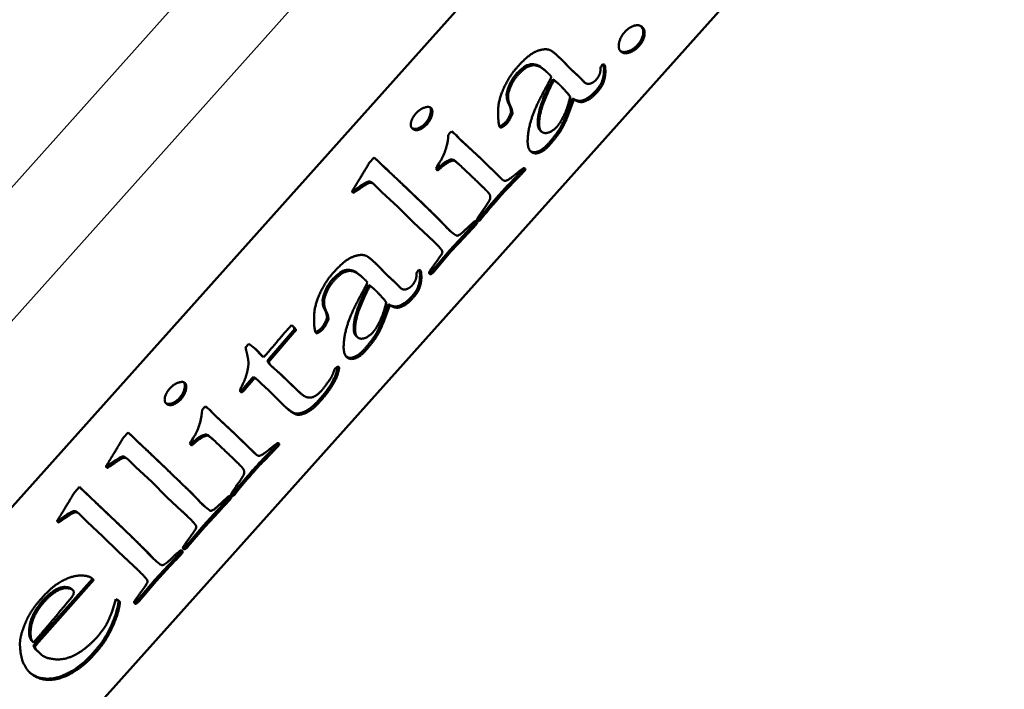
# Model space of a CAD drawing. Header units: millimetres. Extents: x 2784 to 9889, y 3044 to 5581.
# Tile 10 of 29: x 6483 to 6527, y 3547 to 3576. Entities that reach past the tile are written whole.
import ezdxf

# ---------------------------------------------------------------- set-up
doc = ezdxf.new("R2010")
doc.units = ezdxf.units.MM
doc.layers.add('Visibile (ISO)', color=7, linetype='Continuous', lineweight=50)
doc.layers.add('Visibile sottile (ISO)', color=7, linetype='Continuous', lineweight=35)

msp = doc.modelspace()

# ---------------------------------------------------------------- linework, layer by layer
at = {"layer": 'Visibile (ISO)'}
for p, q in [((6517.989, 3594.205), (6462.663, 3532.356)), ((6517.991, 3594.204), (6462.664, 3532.355)), ((6469.004, 3526.362), (6524.331, 3588.211)), ((6507.532, 3574.242), (6507.083, 3574.699)), ((6507.083, 3574.699), (6507.145, 3574.645)), ((6507.593, 3574.189), (6507.145, 3574.645)), ((6506.364, 3574.208), (6506.426, 3574.155)), ((6507.876, 3573.928), (6507.532, 3574.242)), ((6507.532, 3574.242), (6507.593, 3574.189)), ((6507.938, 3573.874), (6507.593, 3574.189)), ((6508.873, 3574.308), (6508.867, 3574.207)), ((6506.807, 3573.732), (6506.746, 3573.785)), ((6507.987, 3573.813), (6508.048, 3573.759)), ((6508.114, 3573.682), (6508.176, 3573.628)), ((6506.937, 3573.635), (6506.998, 3573.582)), ((6508.921, 3573.648), (6508.982, 3573.594)), ((6507.328, 3572.132), (6507.62, 3572.927)), ((6507.389, 3572.078), (6507.681, 3572.874)), ((6507.62, 3572.927), (6507.681, 3572.874)), ((6504.893, 3572.311), (6504.954, 3572.258)), ((6507.328, 3572.132), (6507.389, 3572.078)), ((6504.432, 3571.708), (6504.493, 3571.654)), ((6506.191, 3571.503), (6506.252, 3571.45)), ((6502.24, 3571.459), (6502.179, 3571.398)), ((6502.679, 3571.06), (6502.525, 3571.206)), ((6502.525, 3571.206), (6502.586, 3571.153)), ((6502.741, 3571.007), (6502.586, 3571.153)), ((6503.528, 3570.269), (6502.679, 3571.06)), ((6503.589, 3570.215), (6502.741, 3571.007)), ((6498.812, 3570.305), (6498.594, 3570.061)), ((6498.81, 3570.302), (6498.912, 3570.206)), ((6498.974, 3570.152), (6498.812, 3570.305)), ((6502.278, 3570.218), (6502.34, 3570.164)), ((6504.405, 3569.408), (6503.528, 3570.269)), ((6504.466, 3569.354), (6503.589, 3570.215)), ((6501.548, 3569.809), (6501.628, 3569.722)), ((6502.485, 3570.084), (6502.546, 3570.031)), ((6505.467, 3569.807), (6505.529, 3569.754)), ((6504.405, 3569.408), (6504.466, 3569.354)), ((6504.433, 3569.38), (6504.495, 3569.327)), ((6498.321, 3569.022), (6498.26, 3569.075)), ((6498.747, 3569.161), (6498.808, 3569.108)), ((6498.823, 3569.094), (6499.156, 3568.759)), ((6497.82, 3568.788), (6497.886, 3568.726)), ((6499.156, 3568.759), (6499.859, 3568.105)), ((6499.859, 3568.105), (6500.538, 3567.43)), ((6503.487, 3567.607), (6503.548, 3567.554)), ((6500.538, 3567.43), (6501.219, 3566.798)), ((6503.399, 3567.529), (6503.46, 3567.476)), ((6502.776, 3566.833), (6502.16, 3566.171)), ((6502.177, 3567.05), (6502.238, 3566.996)), ((6502.221, 3566.118), (6502.837, 3566.779)), ((6502.16, 3566.171), (6501.409, 3565.284)), ((6501.471, 3565.231), (6502.221, 3566.118)), ((6502.221, 3566.118), (6502.16, 3566.171)), ((6498.969, 3565.506), (6498.908, 3565.559)), ((6498.908, 3565.559), (6499.356, 3565.103)), ((6499.418, 3565.05), (6498.969, 3565.506)), ((6498.189, 3565.068), (6498.25, 3565.015)), ((6499.418, 3565.05), (6499.356, 3565.103)), ((6499.356, 3565.103), (6499.701, 3564.788)), ((6499.762, 3564.735), (6499.418, 3565.05)), ((6500.698, 3565.169), (6500.692, 3565.067)), ((6501.337, 3565.122), (6501.275, 3565.175)), ((6501.409, 3565.284), (6501.471, 3565.231)), ((6498.57, 3564.646), (6498.632, 3564.592)), ((6498.761, 3564.496), (6498.823, 3564.442)), ((6499.872, 3564.62), (6499.811, 3564.673)), ((6499.939, 3564.542), (6500, 3564.489)), ((6500.807, 3564.455), (6500.745, 3564.508)), ((6499.444, 3563.788), (6499.152, 3562.992)), ((6499.213, 3562.939), (6499.506, 3563.734)), ((6499.506, 3563.734), (6499.444, 3563.788)), ((6496.779, 3563.118), (6496.717, 3563.172)), ((6499.213, 3562.939), (6499.152, 3562.992)), ((6494.145, 3561.37), (6495.2, 3562.591)), ((6494.206, 3561.317), (6495.262, 3562.537)), ((6495.2, 3562.591), (6495.278, 3562.678)), ((6495.2, 3562.591), (6495.262, 3562.537)), ((6495.262, 3562.537), (6495.34, 3562.624)), ((6495.278, 3562.678), (6495.34, 3562.624)), ((6496.318, 3562.515), (6496.256, 3562.568)), ((6498.015, 3562.363), (6498.076, 3562.31)), ((6493.248, 3562.019), (6493.099, 3561.859)), ((6493.546, 3561.781), (6493.248, 3562.019)), ((6493.836, 3561.48), (6493.505, 3561.813)), ((6493.897, 3561.427), (6493.546, 3561.781)), ((6493.836, 3561.48), (6493.897, 3561.427)), ((6494.069, 3561.271), (6494.145, 3561.37)), ((6494.069, 3561.271), (6494.13, 3561.218)), ((6494.13, 3561.218), (6494.206, 3561.317)), ((6494.145, 3561.37), (6494.206, 3561.317)), ((6494.654, 3560.675), (6494.2, 3561.072)), ((6494.2, 3561.072), (6494.262, 3561.018)), ((6494.715, 3560.622), (6494.262, 3561.018)), ((6497.214, 3560.999), (6497.26, 3560.959)), ((6497.242, 3560.987), (6497.246, 3560.984)), ((6497.26, 3560.959), (6497.246, 3560.984)), ((6493.369, 3560.475), (6493.45, 3560.559)), ((6493.45, 3560.559), (6493.511, 3560.506)), ((6495.417, 3559.932), (6494.654, 3560.675)), ((6494.654, 3560.675), (6494.715, 3560.622)), ((6495.479, 3559.878), (6494.715, 3560.622)), ((6497.093, 3560.935), (6497.051, 3560.889)), ((6493.005, 3560.048), (6493.369, 3560.475)), ((6493.066, 3559.994), (6493.43, 3560.422)), ((6493.369, 3560.475), (6493.43, 3560.422)), ((6493.43, 3560.422), (6493.511, 3560.506)), ((6493.574, 3560.461), (6493.636, 3560.407)), ((6493.686, 3560.362), (6493.805, 3560.25)), ((6493.805, 3560.25), (6494.123, 3559.96)), ((6492.972, 3560.004), (6493.005, 3560.048)), ((6492.972, 3560.004), (6493.033, 3559.951)), ((6493.005, 3560.048), (6493.066, 3559.994)), ((6493.033, 3559.951), (6493.066, 3559.994)), ((6494.123, 3559.96), (6494.761, 3559.314)), ((6495.471, 3559.883), (6495.532, 3559.83)), ((6491.306, 3559.236), (6491.245, 3559.175)), ((6491.746, 3558.837), (6491.591, 3558.984)), ((6491.591, 3558.984), (6491.652, 3558.93)), ((6491.807, 3558.784), (6491.652, 3558.93)), ((6492.594, 3558.046), (6491.746, 3558.837)), ((6492.655, 3557.993), (6491.807, 3558.784)), ((6487.879, 3558.082), (6487.66, 3557.838)), ((6487.876, 3558.079), (6487.979, 3557.983)), ((6488.04, 3557.929), (6487.879, 3558.082)), ((6491.344, 3557.995), (6491.406, 3557.941)), ((6493.471, 3557.185), (6492.594, 3558.046)), ((6493.532, 3557.132), (6492.655, 3557.993)), ((6490.614, 3557.586), (6490.694, 3557.499)), ((6491.551, 3557.861), (6491.612, 3557.808)), ((6494.533, 3557.585), (6494.595, 3557.531)), ((6493.471, 3557.185), (6493.532, 3557.132)), ((6493.5, 3557.158), (6493.561, 3557.104)), ((6487.388, 3556.799), (6487.326, 3556.853)), ((6487.813, 3556.939), (6487.874, 3556.885)), ((6487.89, 3556.871), (6488.222, 3556.536)), ((6486.887, 3556.566), (6486.953, 3556.503)), ((6488.222, 3556.536), (6488.925, 3555.882)), ((6488.925, 3555.882), (6489.605, 3555.207)), ((6485.713, 3555.661), (6485.494, 3555.417)), ((6485.813, 3555.562), (6485.71, 3555.658)), ((6485.874, 3555.508), (6485.713, 3555.661)), ((6492.465, 3555.307), (6492.527, 3555.253)), ((6492.553, 3555.384), (6492.614, 3555.331)), ((6489.605, 3555.207), (6490.285, 3554.575)), ((6485.16, 3554.431), (6485.222, 3554.378)), ((6485.647, 3554.517), (6485.708, 3554.464)), ((6485.724, 3554.45), (6486.056, 3554.115)), ((6491.842, 3554.61), (6491.226, 3553.949)), ((6491.243, 3554.827), (6491.305, 3554.774)), ((6491.288, 3553.895), (6491.903, 3554.556)), ((6484.721, 3554.144), (6484.787, 3554.082)), ((6486.056, 3554.115), (6486.759, 3553.46)), ((6491.226, 3553.949), (6490.475, 3553.062)), ((6490.537, 3553.008), (6491.288, 3553.895)), ((6491.288, 3553.895), (6491.226, 3553.949)), ((6486.759, 3553.46), (6487.439, 3552.786)), ((6487.439, 3552.786), (6488.119, 3552.154)), ((6490.403, 3552.899), (6490.341, 3552.953)), ((6490.475, 3553.062), (6490.537, 3553.008)), ((6489.077, 3552.406), (6489.139, 3552.352)), ((6489.06, 3551.527), (6489.676, 3552.188)), ((6489.122, 3551.474), (6489.737, 3552.135)), ((6486.291, 3551.584), (6484.446, 3549.502)), ((6484.508, 3549.448), (6486.352, 3551.531)), ((6486.271, 3551.603), (6486.291, 3551.584)), ((6486.352, 3551.531), (6486.291, 3551.584)), ((6486.352, 3551.531), (6486.313, 3551.568)), ((6488.309, 3550.64), (6489.06, 3551.527)), ((6488.371, 3550.587), (6489.122, 3551.474)), ((6489.06, 3551.527), (6489.122, 3551.474)), ((6485.366, 3551.129), (6485.427, 3551.076)), ((6487.335, 3550.666), (6487.169, 3550.127)), ((6487.476, 3550.586), (6487.335, 3550.666)), ((6487.517, 3550.537), (6487.456, 3550.59)), ((6488.175, 3550.531), (6488.237, 3550.478)), ((6488.371, 3550.587), (6488.309, 3550.64)), ((6484.446, 3549.502), (6484.098, 3549.113)), ((6484.16, 3549.059), (6484.508, 3549.448)), ((6483.67, 3548.75), (6483.609, 3548.804)), ((6483.883, 3548.988), (6483.67, 3548.75)), ((6486.76, 3548.826), (6486.821, 3548.773)), ((6483.733, 3548.562), (6483.672, 3548.616)), ((6483.81, 3548.404), (6483.749, 3548.457)), ((6483.845, 3548.382), (6483.81, 3548.404)), ((6483.827, 3548.393), (6483.95, 3548.267)), ((6483.875, 3548.354), (6483.835, 3548.388)), ((6483.875, 3548.354), (6483.845, 3548.382)), ((6484.011, 3548.214), (6483.875, 3548.354)), ((6484.011, 3548.214), (6483.95, 3548.267)), ((6483.964, 3548.255), (6484.025, 3548.201))]:
    msp.add_line(p, q, dxfattribs=at)
for points, degree in [([(6509.944, 3575.879), (6509.746, 3575.658), (6509.639, 3575.138), (6509.768, 3575.016)], 2), ([(6510.726, 3576.094), (6510.587, 3576.224), (6510.136, 3576.094), (6509.944, 3575.879)], 2), ([(6510.574, 3575.251), (6510.771, 3575.472), (6510.864, 3575.963), (6510.726, 3576.094)], 2), ([(6506.666, 3575.055), (6506.5, 3575.148), (6505.976, 3575.032), (6505.5, 3574.689), (6505.105, 3574.248)], 2), ([(6507.145, 3574.645), (6506.749, 3575.019), (6506.666, 3575.055)], 2), ([(6509.768, 3575.016), (6509.9, 3574.892), (6510.376, 3575.031), (6510.574, 3575.251)], 2), ([(6507.083, 3574.699), (6506.929, 3574.844), (6506.823, 3574.939)], 2), ([(6505.105, 3574.248), (6504.814, 3573.923), (6504.302, 3572.799), (6504.325, 3571.717), (6504.4, 3571.646)], 2), ([(6505.217, 3573.992), (6505.523, 3574.335), (6506.114, 3574.451), (6506.486, 3574.1)], 2), ([(6508.867, 3574.207), (6508.855, 3573.961), (6508.678, 3573.764)], 2), ([(6508.957, 3574.443), (6508.914, 3574.377), (6508.886, 3574.332), (6508.873, 3574.308)], 3), ([(6508.921, 3573.648), (6508.989, 3573.819), (6509.023, 3574.005), (6509.024, 3574.204)], 3), ([(6509.04, 3574.419), (6509.029, 3574.429), (6509.002, 3574.437), (6508.957, 3574.443)], 3), ([(6508.982, 3573.594), (6509.084, 3573.851), (6509.085, 3574.151)], 2), ([(6509.024, 3574.204), (6509.022, 3574.314), (6509.014, 3574.392), (6508.998, 3574.436)], 3), ([(6509.085, 3574.151), (6509.083, 3574.301), (6509.068, 3574.39), (6509.04, 3574.419)], 3), ([(6504.716, 3573.228), (6504.794, 3573.533), (6504.941, 3573.805), (6505.155, 3574.045)], 3), ([(6504.778, 3573.175), (6504.895, 3573.632), (6505.217, 3573.992)], 2), ([(6506.079, 3571.919), (6506.094, 3572.322), (6506.504, 3573.371), (6506.746, 3573.785)], 2), ([(6506.141, 3571.865), (6506.155, 3572.269), (6506.565, 3573.318), (6506.807, 3573.732)], 2), ([(6506.687, 3573.889), (6506.619, 3573.738), (6506.271, 3573.092)], 2), ([(6506.486, 3574.1), (6506.601, 3573.991), (6506.687, 3573.889)], 2), ([(6506.746, 3573.785), (6506.824, 3573.728), (6506.888, 3573.678), (6506.937, 3573.635)], 3), ([(6506.807, 3573.732), (6506.958, 3573.621), (6507.037, 3573.547)], 2), ([(6507.987, 3573.813), (6507.959, 3573.846), (6507.923, 3573.884), (6507.876, 3573.928)], 3), ([(6508.048, 3573.759), (6508.007, 3573.809), (6507.938, 3573.874)], 2), ([(6508.106, 3573.689), (6508.067, 3573.726), (6507.987, 3573.813)], 2), ([(6508.168, 3573.635), (6508.128, 3573.673), (6508.048, 3573.759)], 2), ([(6508.114, 3573.682), (6508.11, 3573.685), (6508.106, 3573.689)], 2), ([(6508.678, 3573.764), (6508.559, 3573.63), (6508.411, 3573.588)], 2), ([(6507.037, 3573.547), (6507.189, 3573.404), (6507.524, 3573.011)], 2), ([(6508.03, 3572.829), (6508.325, 3572.893), (6508.657, 3573.265)], 2), ([(6508.411, 3573.588), (6508.263, 3573.545), (6508.168, 3573.635)], 2), ([(6508.657, 3573.265), (6508.849, 3573.48), (6508.921, 3573.648)], 2), ([(6508.719, 3573.211), (6508.911, 3573.426), (6508.982, 3573.594)], 2), ([(6504.832, 3572.583), (6504.706, 3572.823), (6504.668, 3573.038), (6504.716, 3573.228)], 3), ([(6504.893, 3572.53), (6504.705, 3572.89), (6504.778, 3573.175)], 2), ([(6506.271, 3573.092), (6505.779, 3572.175), (6505.558, 3570.765), (6505.759, 3570.576)], 2), ([(6507.524, 3573.011), (6507.411, 3572.518), (6507.224, 3572.138)], 2), ([(6507.62, 3572.927), (6507.777, 3572.836), (6507.914, 3572.803), (6508.03, 3572.829)], 3), ([(6507.681, 3572.874), (6507.917, 3572.737), (6508.091, 3572.775)], 2), ([(6508.091, 3572.775), (6508.386, 3572.84), (6508.719, 3573.211)], 2), ([(6501.338, 3572.504), (6501.249, 3572.588), (6500.837, 3572.452), (6500.665, 3572.261)], 2), ([(6501.163, 3571.791), (6501.334, 3571.982), (6501.427, 3572.419), (6501.338, 3572.504)], 2), ([(6504.893, 3572.311), (6504.882, 3572.482), (6504.832, 3572.583)], 2), ([(6504.954, 3572.258), (6504.943, 3572.429), (6504.893, 3572.53)], 2), ([(6500.665, 3572.261), (6500.499, 3572.075), (6500.404, 3571.683), (6500.503, 3571.59)], 2), ([(6504.653, 3571.873), (6504.773, 3572.007), (6504.893, 3572.311)], 2), ([(6504.714, 3571.82), (6504.834, 3571.954), (6504.954, 3572.258)], 2), ([(6506.182, 3571.51), (6506.064, 3571.622), (6506.079, 3571.919)], 2), ([(6507.224, 3572.138), (6507.087, 3571.849), (6506.942, 3571.687)], 2), ([(6507.037, 3571.549), (6507.117, 3571.674), (6507.213, 3571.868), (6507.328, 3572.132)], 3), ([(6507.099, 3571.495), (6507.218, 3571.683), (6507.389, 3572.078)], 2), ([(6500.503, 3571.59), (6500.618, 3571.481), (6500.991, 3571.599), (6501.163, 3571.791)], 2), ([(6504.374, 3571.689), (6504.39, 3571.69), (6504.409, 3571.696), (6504.432, 3571.708)], 3), ([(6504.4, 3571.646), (6504.427, 3571.621), (6504.493, 3571.654)], 2), ([(6504.432, 3571.708), (6504.514, 3571.745), (6504.587, 3571.8), (6504.653, 3571.873)], 3), ([(6504.493, 3571.654), (6504.616, 3571.71), (6504.714, 3571.82)], 2), ([(6506.244, 3571.457), (6506.125, 3571.569), (6506.141, 3571.865)], 2), ([(6506.191, 3571.503), (6506.186, 3571.507), (6506.182, 3571.51)], 2), ([(6506.942, 3571.687), (6506.755, 3571.478), (6506.359, 3571.348), (6506.244, 3571.457)], 2), ([(6506.526, 3570.896), (6506.848, 3571.256), (6507.037, 3571.549)], 2), ([(6506.588, 3570.843), (6506.91, 3571.203), (6507.099, 3571.495)], 2), ([(6502.179, 3571.398), (6502.158, 3571.375), (6502.133, 3571.342), (6502.103, 3571.299)], 3), ([(6502.464, 3571.289), (6502.422, 3571.329), (6502.347, 3571.385), (6502.24, 3571.459)], 3), ([(6502.525, 3571.206), (6502.465, 3571.275), (6502.426, 3571.318), (6502.41, 3571.336)], 3), ([(6502.586, 3571.153), (6502.515, 3571.234), (6502.475, 3571.28), (6502.464, 3571.289)], 3), ([(6505.759, 3570.576), (6505.901, 3570.442), (6506.349, 3570.576), (6506.588, 3570.843)], 2), ([(6498.912, 3570.206), (6501.317, 3567.933), (6501.76, 3567.471)], 2), ([(6501.807, 3570.228), (6501.798, 3570.204), (6501.711, 3570.064), (6501.548, 3569.809)], 3), ([(6502.278, 3570.218), (6502.323, 3570.21), (6502.391, 3570.165), (6502.485, 3570.084)], 3), ([(6498.594, 3570.061), (6498.238, 3569.465), (6498.05, 3569.161)], 2), ([(6501.822, 3567.417), (6501.378, 3567.88), (6498.974, 3570.152)], 2), ([(6501.628, 3569.722), (6501.996, 3570.039), (6502.286, 3570.172), (6502.34, 3570.164)], 2), ([(6502.34, 3570.164), (6502.423, 3570.149), (6502.624, 3569.959)], 2), ([(6502.624, 3569.959), (6503.636, 3569.004), (6503.849, 3568.78)], 2), ([(6504.988, 3569.306), (6505.184, 3569.507), (6505.344, 3569.674), (6505.467, 3569.807)], 3), ([(6505.05, 3569.253), (6505.344, 3569.554), (6505.529, 3569.754)], 2), ([(6505.455, 3569.834), (6505.343, 3569.758), (6505.123, 3569.58)], 2), ([(6505.508, 3569.816), (6505.496, 3569.828), (6505.478, 3569.834), (6505.455, 3569.834)], 3), ([(6505.467, 3569.807), (6505.466, 3569.817), (6505.465, 3569.826), (6505.463, 3569.834)], 3), ([(6505.529, 3569.754), (6505.525, 3569.784), (6505.518, 3569.805), (6505.508, 3569.816)], 3), ([(6504.433, 3569.38), (6504.424, 3569.389), (6504.414, 3569.398), (6504.405, 3569.408)], 3), ([(6504.46, 3568.756), (6504.543, 3568.849), (6504.719, 3569.032), (6504.988, 3569.306)], 3), ([(6505.123, 3569.58), (6504.775, 3569.298), (6504.57, 3569.246), (6504.466, 3569.354)], 2), ([(6498.05, 3569.161), (6497.924, 3568.958), (6497.82, 3568.788)], 2), ([(6498.26, 3569.075), (6498.054, 3568.931), (6497.91, 3568.833), (6497.828, 3568.781)], 3), ([(6497.886, 3568.726), (6498.009, 3568.803), (6498.321, 3569.022)], 2), ([(6498.321, 3569.022), (6498.534, 3569.164), (6498.721, 3569.191), (6498.823, 3569.094)], 2), ([(6504.522, 3568.703), (6504.606, 3568.797), (6504.782, 3568.98), (6505.05, 3569.253)], 3), ([(6503.735, 3567.919), (6504.18, 3568.434), (6504.422, 3568.713), (6504.46, 3568.756)], 3), ([(6503.797, 3567.865), (6504.244, 3568.383), (6504.485, 3568.663), (6504.522, 3568.703)], 3), ([(6503.969, 3568.506), (6503.962, 3568.417), (6503.836, 3568.235)], 2), ([(6503.849, 3568.78), (6503.984, 3568.653), (6503.969, 3568.506)], 2), ([(6503.836, 3568.235), (6503.57, 3567.856), (6503.434, 3567.66), (6503.429, 3567.645)], 3), ([(6503.429, 3567.645), (6503.386, 3567.565), (6503.378, 3567.512), (6503.406, 3567.484)], 3), ([(6503.399, 3567.529), (6503.44, 3567.562), (6503.47, 3567.588), (6503.487, 3567.607)], 3), ([(6503.46, 3567.476), (6503.502, 3567.509), (6503.532, 3567.535), (6503.549, 3567.555)], 3), ([(6503.488, 3567.608), (6503.566, 3567.714), (6503.648, 3567.817), (6503.735, 3567.919)], 3), ([(6503.549, 3567.555), (6503.627, 3567.66), (6503.709, 3567.763), (6503.797, 3567.865)], 3), ([(6501.76, 3567.471), (6501.933, 3567.286), (6502.024, 3567.189), (6502.035, 3567.179)], 3), ([(6502.096, 3567.126), (6502.086, 3567.136), (6501.994, 3567.233), (6501.822, 3567.417)], 3), ([(6502.035, 3567.179), (6502.087, 3567.13), (6502.134, 3567.087), (6502.177, 3567.05)], 3), ([(6502.503, 3566.827), (6502.451, 3566.819), (6502.316, 3566.918), (6502.096, 3567.126)], 3), ([(6503.294, 3567.473), (6503.222, 3567.433), (6502.613, 3566.841), (6502.503, 3566.827)], 2), ([(6503.269, 3567.363), (6503.249, 3567.341), (6503.085, 3567.164), (6502.776, 3566.833)], 3), ([(6502.837, 3566.779), (6503.146, 3567.111), (6503.311, 3567.288), (6503.33, 3567.31)], 3), ([(6503.369, 3567.476), (6503.343, 3567.501), (6503.294, 3567.473)], 2), ([(6503.39, 3567.528), (6503.393, 3567.529), (6503.396, 3567.529), (6503.399, 3567.529)], 3), ([(6503.406, 3567.484), (6503.415, 3567.476), (6503.433, 3567.473), (6503.46, 3567.476)], 3), ([(6501.219, 3566.798), (6501.706, 3566.337), (6501.791, 3566.214)], 2), ([(6498.49, 3565.915), (6498.324, 3566.008), (6497.801, 3565.892), (6497.324, 3565.55), (6496.929, 3565.108)], 2), ([(6498.969, 3565.506), (6498.574, 3565.879), (6498.49, 3565.915)], 2), ([(6498.647, 3565.799), (6498.718, 3565.736), (6498.805, 3565.656), (6498.908, 3565.559)], 3), ([(6501.791, 3566.214), (6501.856, 3566.131), (6501.811, 3565.992), (6501.274, 3565.256), (6501.238, 3565.161), (6501.271, 3565.13)], 2), ([(6496.929, 3565.108), (6496.639, 3564.783), (6496.126, 3563.66), (6496.149, 3562.578), (6496.225, 3562.506)], 2), ([(6497.041, 3564.853), (6497.348, 3565.195), (6497.938, 3565.312), (6498.311, 3564.96)], 2), ([(6498.311, 3564.96), (6498.426, 3564.851), (6498.511, 3564.749)], 2), ([(6500.692, 3565.067), (6500.679, 3564.822), (6500.502, 3564.624)], 2), ([(6500.782, 3565.304), (6500.739, 3565.237), (6500.71, 3565.192), (6500.698, 3565.169)], 3), ([(6500.848, 3565.065), (6500.848, 3564.865), (6500.813, 3564.68), (6500.745, 3564.508)], 3), ([(6500.864, 3565.279), (6500.854, 3565.29), (6500.826, 3565.298), (6500.782, 3565.304)], 3), ([(6500.807, 3564.455), (6500.909, 3564.712), (6500.909, 3565.011)], 2), ([(6500.823, 3565.297), (6500.838, 3565.252), (6500.847, 3565.175), (6500.848, 3565.065)], 3), ([(6500.909, 3565.011), (6500.907, 3565.161), (6500.893, 3565.25), (6500.864, 3565.279)], 3), ([(6501.275, 3565.175), (6501.262, 3565.17), (6501.25, 3565.169)], 2), ([(6501.271, 3565.13), (6501.297, 3565.105), (6501.337, 3565.122)], 2), ([(6501.409, 3565.284), (6501.359, 3565.224), (6501.315, 3565.188), (6501.275, 3565.175)], 3), ([(6501.337, 3565.122), (6501.396, 3565.141), (6501.471, 3565.231)], 2), ([(6496.98, 3564.906), (6496.765, 3564.666), (6496.619, 3564.394), (6496.541, 3564.089)], 3), ([(6496.602, 3564.035), (6496.719, 3564.493), (6497.041, 3564.853)], 2), ([(6497.965, 3562.726), (6497.98, 3563.13), (6498.389, 3564.178), (6498.632, 3564.592)], 2), ([(6498.511, 3564.749), (6498.443, 3564.599), (6498.096, 3563.952)], 2), ([(6498.761, 3564.496), (6498.712, 3564.539), (6498.648, 3564.589), (6498.57, 3564.646)], 3), ([(6498.632, 3564.592), (6498.782, 3564.482), (6498.862, 3564.407)], 2), ([(6499.701, 3564.788), (6499.747, 3564.745), (6499.784, 3564.706), (6499.811, 3564.673)], 3), ([(6499.872, 3564.62), (6499.831, 3564.669), (6499.762, 3564.735)], 2), ([(6499.811, 3564.673), (6499.891, 3564.587), (6499.931, 3564.549)], 2), ([(6499.992, 3564.496), (6499.953, 3564.533), (6499.872, 3564.62)], 2), ([(6499.931, 3564.549), (6499.933, 3564.547), (6499.936, 3564.544), (6499.939, 3564.542)], 3), ([(6500.235, 3564.448), (6500.088, 3564.406), (6499.992, 3564.496)], 2), ([(6500.502, 3564.624), (6500.383, 3564.491), (6500.235, 3564.448)], 2), ([(6500.745, 3564.508), (6500.698, 3564.396), (6500.61, 3564.268), (6500.482, 3564.125)], 3), ([(6496.541, 3564.089), (6496.492, 3563.899), (6496.531, 3563.684), (6496.656, 3563.444)], 3), ([(6498.862, 3564.407), (6499.013, 3564.264), (6499.349, 3563.872)], 2), ([(6500.482, 3564.125), (6500.26, 3563.877), (6500.051, 3563.732), (6499.854, 3563.689)], 3), ([(6499.916, 3563.636), (6500.211, 3563.7), (6500.543, 3564.072)], 2), ([(6500.543, 3564.072), (6500.735, 3564.287), (6500.807, 3564.455)], 2), ([(6496.718, 3563.39), (6496.529, 3563.75), (6496.602, 3564.035)], 2), ([(6498.096, 3563.952), (6497.604, 3563.035), (6497.383, 3561.626), (6497.583, 3561.436)], 2), ([(6499.349, 3563.872), (6499.236, 3563.378), (6499.048, 3562.999)], 2), ([(6499.854, 3563.689), (6499.738, 3563.663), (6499.601, 3563.696), (6499.444, 3563.788)], 3), ([(6499.506, 3563.734), (6499.741, 3563.597), (6499.916, 3563.636)], 2), ([(6496.717, 3563.172), (6496.597, 3562.868), (6496.477, 3562.734)], 2), ([(6496.656, 3563.444), (6496.706, 3563.343), (6496.717, 3563.172)], 2), ([(6496.779, 3563.118), (6496.768, 3563.29), (6496.718, 3563.39)], 2), ([(6495.138, 3562.847), (6494.953, 3562.647), (6494.859, 3562.543)], 2), ([(6495.244, 3562.769), (6495.208, 3562.803), (6495.138, 3562.847)], 2), ([(6495.278, 3562.678), (6495.245, 3562.739), (6495.218, 3562.782), (6495.195, 3562.808)], 3), ([(6495.34, 3562.624), (6495.28, 3562.734), (6495.244, 3562.769)], 2), ([(6496.477, 3562.734), (6496.379, 3562.624), (6496.256, 3562.568)], 2), ([(6496.539, 3562.681), (6496.658, 3562.814), (6496.779, 3563.118)], 2), ([(6497.904, 3562.779), (6497.888, 3562.483), (6498.007, 3562.371)], 2), ([(6499.048, 3562.999), (6498.911, 3562.71), (6498.766, 3562.547)], 2), ([(6499.152, 3562.992), (6499.038, 3562.729), (6498.941, 3562.534), (6498.862, 3562.409)], 3), ([(6498.923, 3562.356), (6499.042, 3562.543), (6499.213, 3562.939)], 2), ([(6494.859, 3562.543), (6494.662, 3562.322), (6494.454, 3562.069)], 2), ([(6496.256, 3562.568), (6496.233, 3562.557), (6496.214, 3562.55), (6496.199, 3562.549)], 3), ([(6496.225, 3562.506), (6496.251, 3562.481), (6496.318, 3562.515)], 2), ([(6496.318, 3562.515), (6496.44, 3562.57), (6496.539, 3562.681)], 2), ([(6498.068, 3562.318), (6497.949, 3562.43), (6497.965, 3562.726)], 2), ([(6498.007, 3562.371), (6498.009, 3562.368), (6498.012, 3562.366), (6498.015, 3562.363)], 3), ([(6498.766, 3562.547), (6498.579, 3562.338), (6498.183, 3562.209), (6498.068, 3562.318)], 2), ([(6498.862, 3562.409), (6498.673, 3562.117), (6498.351, 3561.757)], 2), ([(6498.412, 3561.703), (6498.734, 3562.063), (6498.923, 3562.356)], 2), ([(6493.099, 3561.859), (6493.112, 3561.772), (6493.162, 3561.576)], 2), ([(6494.454, 3562.069), (6494.239, 3561.81), (6494.091, 3561.636), (6494.01, 3561.546)], 3), ([(6493.162, 3561.576), (6493.219, 3561.307), (6493.226, 3561.193)], 2), ([(6494.01, 3561.546), (6493.997, 3561.531), (6493.959, 3561.491), (6493.897, 3561.427)], 3), ([(6497.583, 3561.436), (6497.725, 3561.302), (6498.173, 3561.436), (6498.412, 3561.703)], 2), ([(6493.226, 3561.193), (6493.221, 3560.962), (6493.082, 3560.44), (6492.995, 3560.275)], 2), ([(6494.2, 3561.072), (6494.105, 3561.162), (6494.069, 3561.271)], 2), ([(6494.262, 3561.018), (6494.166, 3561.108), (6494.13, 3561.218)], 2), ([(6497.246, 3560.984), (6497.219, 3561.009), (6497.134, 3560.982), (6497.093, 3560.935)], 2), ([(6496.386, 3559.439), (6496.812, 3559.915), (6497.201, 3560.608), (6497.26, 3560.959)], 2), ([(6497.051, 3560.889), (6496.962, 3560.619), (6496.88, 3560.493)], 2), ([(6490.405, 3560.281), (6490.316, 3560.365), (6489.903, 3560.23), (6489.732, 3560.038)], 2), ([(6490.229, 3559.568), (6490.4, 3559.76), (6490.494, 3560.197), (6490.405, 3560.281)], 2), ([(6492.995, 3560.275), (6492.865, 3560.034), (6492.843, 3559.915), (6492.88, 3559.881)], 2), ([(6496.88, 3560.493), (6496.594, 3560.078), (6496.474, 3559.945)], 2), ([(6489.732, 3560.038), (6489.566, 3559.852), (6489.47, 3559.46), (6489.569, 3559.367)], 2), ([(6492.88, 3559.881), (6492.899, 3559.862), (6492.981, 3559.892), (6493.033, 3559.951)], 2), ([(6495.471, 3559.883), (6495.453, 3559.899), (6495.435, 3559.915), (6495.417, 3559.932)], 3), ([(6496.009, 3559.635), (6495.785, 3559.589), (6495.479, 3559.878)], 2), ([(6496.474, 3559.945), (6496.23, 3559.672), (6496.009, 3559.635)], 2), ([(6489.569, 3559.367), (6489.684, 3559.258), (6490.058, 3559.376), (6490.229, 3559.568)], 2), ([(6491.531, 3559.067), (6491.488, 3559.106), (6491.414, 3559.163), (6491.306, 3559.236)], 3), ([(6494.761, 3559.314), (6495.166, 3558.931), (6495.521, 3558.831), (6496.085, 3559.102), (6496.386, 3559.439)], 2), ([(6491.245, 3559.175), (6491.225, 3559.152), (6491.199, 3559.119), (6491.169, 3559.076)], 3), ([(6491.591, 3558.984), (6491.531, 3559.052), (6491.493, 3559.096), (6491.476, 3559.113)], 3), ([(6491.652, 3558.93), (6491.582, 3559.011), (6491.541, 3559.057), (6491.531, 3559.067)], 3), ([(6487.979, 3557.983), (6490.383, 3555.71), (6490.827, 3555.248)], 2), ([(6490.888, 3555.195), (6490.444, 3555.657), (6488.04, 3557.929)], 2), ([(6490.874, 3558.006), (6490.864, 3557.981), (6490.777, 3557.842), (6490.614, 3557.586)], 3), ([(6490.694, 3557.499), (6491.063, 3557.816), (6491.352, 3557.949), (6491.406, 3557.941)], 2), ([(6491.344, 3557.995), (6491.389, 3557.987), (6491.458, 3557.942), (6491.551, 3557.861)], 3), ([(6491.406, 3557.941), (6491.49, 3557.926), (6491.691, 3557.737)], 2), ([(6487.66, 3557.838), (6487.304, 3557.243), (6487.116, 3556.938)], 2), ([(6491.691, 3557.737), (6492.702, 3556.781), (6492.915, 3556.557)], 2), ([(6494.055, 3557.083), (6494.348, 3557.384), (6494.533, 3557.585)], 2), ([(6494.116, 3557.03), (6494.41, 3557.331), (6494.595, 3557.531)], 2), ([(6494.521, 3557.612), (6494.41, 3557.535), (6494.19, 3557.357)], 2), ([(6494.575, 3557.593), (6494.562, 3557.605), (6494.545, 3557.611), (6494.521, 3557.612)], 3), ([(6494.533, 3557.585), (6494.532, 3557.595), (6494.531, 3557.603), (6494.529, 3557.611)], 3), ([(6494.595, 3557.531), (6494.591, 3557.562), (6494.585, 3557.582), (6494.575, 3557.593)], 3), ([(6493.5, 3557.158), (6493.49, 3557.166), (6493.481, 3557.175), (6493.471, 3557.185)], 3), ([(6493.526, 3556.533), (6493.609, 3556.626), (6493.785, 3556.809), (6494.055, 3557.083)], 3), ([(6494.19, 3557.357), (6493.841, 3557.076), (6493.636, 3557.023), (6493.532, 3557.132)], 2), ([(6487.116, 3556.938), (6486.99, 3556.736), (6486.887, 3556.566)], 2), ([(6487.326, 3556.853), (6487.018, 3556.636), (6486.894, 3556.559)], 2), ([(6486.953, 3556.503), (6487.076, 3556.58), (6487.388, 3556.799)], 2), ([(6487.388, 3556.799), (6487.6, 3556.942), (6487.788, 3556.968), (6487.89, 3556.871)], 2), ([(6493.588, 3556.48), (6493.672, 3556.574), (6493.848, 3556.757), (6494.116, 3557.03)], 3), ([(6492.802, 3555.696), (6493.246, 3556.211), (6493.488, 3556.49), (6493.526, 3556.533)], 3), ([(6492.863, 3555.643), (6493.31, 3556.161), (6493.552, 3556.44), (6493.588, 3556.48)], 3), ([(6493.035, 3556.284), (6493.028, 3556.194), (6492.902, 3556.013)], 2), ([(6492.915, 3556.557), (6493.05, 3556.43), (6493.035, 3556.284)], 2), ([(6492.902, 3556.013), (6492.636, 3555.634), (6492.501, 3555.437), (6492.495, 3555.422)], 3), ([(6485.494, 3555.417), (6485.138, 3554.821), (6484.95, 3554.516)], 2), ([(6488.661, 3552.827), (6488.217, 3553.289), (6485.813, 3555.562)], 2), ([(6488.722, 3552.773), (6488.278, 3553.236), (6485.874, 3555.508)], 2), ([(6492.495, 3555.422), (6492.452, 3555.343), (6492.445, 3555.289), (6492.473, 3555.262)], 3), ([(6492.456, 3555.306), (6492.459, 3555.306), (6492.462, 3555.306), (6492.465, 3555.307)], 3), ([(6492.465, 3555.307), (6492.507, 3555.339), (6492.536, 3555.365), (6492.553, 3555.384)], 3), ([(6492.527, 3555.253), (6492.569, 3555.286), (6492.598, 3555.312), (6492.615, 3555.332)], 3), ([(6492.554, 3555.385), (6492.632, 3555.491), (6492.714, 3555.594), (6492.802, 3555.696)], 3), ([(6492.615, 3555.332), (6492.693, 3555.437), (6492.776, 3555.541), (6492.863, 3555.643)], 3), ([(6490.827, 3555.248), (6490.999, 3555.064), (6491.09, 3554.966), (6491.101, 3554.957)], 3), ([(6491.162, 3554.903), (6491.152, 3554.913), (6491.06, 3555.01), (6490.888, 3555.195)], 3), ([(6491.101, 3554.957), (6491.153, 3554.907), (6491.2, 3554.864), (6491.243, 3554.827)], 3), ([(6491.569, 3554.604), (6491.518, 3554.596), (6491.382, 3554.696), (6491.162, 3554.903)], 3), ([(6492.36, 3555.25), (6492.288, 3555.211), (6491.679, 3554.618), (6491.569, 3554.604)], 2), ([(6492.335, 3555.141), (6492.316, 3555.119), (6492.151, 3554.942), (6491.842, 3554.61)], 3), ([(6491.903, 3554.556), (6492.213, 3554.888), (6492.377, 3555.065), (6492.397, 3555.087)], 3), ([(6492.436, 3555.253), (6492.409, 3555.278), (6492.36, 3555.25)], 2), ([(6492.473, 3555.262), (6492.481, 3555.253), (6492.499, 3555.25), (6492.527, 3555.253)], 3), ([(6484.95, 3554.516), (6484.824, 3554.314), (6484.721, 3554.144)], 2), ([(6484.728, 3554.137), (6484.852, 3554.214), (6485.16, 3554.431)], 2), ([(6485.222, 3554.378), (6485.434, 3554.52), (6485.622, 3554.547), (6485.724, 3554.45)], 2), ([(6490.285, 3554.575), (6490.772, 3554.114), (6490.857, 3553.992)], 2), ([(6484.787, 3554.082), (6484.91, 3554.158), (6485.222, 3554.378)], 2), ([(6490.857, 3553.992), (6490.922, 3553.908), (6490.877, 3553.769), (6490.34, 3553.033), (6490.304, 3552.939), (6490.337, 3552.908)], 2), ([(6488.935, 3552.535), (6488.924, 3552.546), (6488.832, 3552.643), (6488.661, 3552.827)], 3), ([(6488.996, 3552.482), (6488.986, 3552.492), (6488.894, 3552.589), (6488.722, 3552.773)], 3), ([(6490.194, 3552.829), (6490.122, 3552.789), (6489.513, 3552.197), (6489.403, 3552.183)], 2), ([(6489.676, 3552.188), (6489.984, 3552.519), (6490.148, 3552.696), (6490.169, 3552.719)], 3), ([(6490.27, 3552.832), (6490.243, 3552.857), (6490.194, 3552.829)], 2), ([(6490.341, 3552.953), (6490.333, 3552.949), (6490.324, 3552.947), (6490.317, 3552.946)], 3), ([(6490.337, 3552.908), (6490.364, 3552.883), (6490.403, 3552.899)], 2), ([(6490.475, 3553.062), (6490.401, 3552.972), (6490.341, 3552.953)], 2), ([(6490.403, 3552.899), (6490.462, 3552.918), (6490.537, 3553.008)], 2), ([(6489.077, 3552.406), (6489.034, 3552.443), (6488.987, 3552.486), (6488.935, 3552.535)], 3), ([(6489.403, 3552.183), (6489.352, 3552.175), (6489.216, 3552.274), (6488.996, 3552.482)], 3), ([(6489.737, 3552.135), (6490.047, 3552.467), (6490.211, 3552.644), (6490.231, 3552.666)], 3), ([(6488.119, 3552.154), (6488.607, 3551.693), (6488.691, 3551.57)], 2), ([(6484.859, 3551.431), (6484.485, 3551.217), (6484.054, 3550.735)], 2), ([(6486.313, 3551.568), (6486.138, 3551.733), (6485.359, 3551.719), (6484.859, 3551.431)], 2), ([(6488.691, 3551.57), (6488.757, 3551.487), (6488.711, 3551.348), (6488.174, 3550.612), (6488.138, 3550.517), (6488.171, 3550.486)], 2), ([(6484.161, 3550.569), (6484.415, 3550.854), (6484.925, 3551.165), (6485.342, 3551.156), (6485.435, 3551.069)], 2), ([(6485.435, 3551.069), (6485.477, 3551.029), (6485.45, 3550.883)], 2), ([(6484.054, 3550.735), (6483.659, 3550.294), (6483.437, 3549.882)], 2), ([(6484.099, 3550.623), (6483.564, 3550.025), (6483.496, 3549.425)], 2), ([(6483.557, 3549.371), (6483.626, 3549.971), (6484.161, 3550.569)], 2), ([(6485.245, 3550.605), (6484.122, 3549.255), (6483.883, 3548.988)], 2), ([(6485.45, 3550.883), (6485.425, 3550.821), (6485.245, 3550.605)], 2), ([(6487.456, 3550.59), (6487.416, 3550.199), (6487.028, 3549.248), (6486.76, 3548.826)], 2), ([(6486.821, 3548.773), (6487.089, 3549.195), (6487.477, 3550.145), (6487.517, 3550.537)], 2), ([(6487.447, 3550.602), (6487.45, 3550.598), (6487.453, 3550.594), (6487.456, 3550.59)], 3), ([(6488.151, 3550.525), (6488.158, 3550.525), (6488.167, 3550.528), (6488.175, 3550.531)], 3), ([(6488.171, 3550.486), (6488.198, 3550.461), (6488.237, 3550.478)], 2), ([(6488.175, 3550.531), (6488.235, 3550.55), (6488.309, 3550.64)], 2), ([(6488.237, 3550.478), (6488.296, 3550.497), (6488.371, 3550.587)], 2), ([(6487.169, 3550.127), (6487.002, 3549.695), (6486.753, 3549.288), (6486.498, 3548.982)], 2), ([(6483.437, 3549.882), (6483.285, 3549.597), (6483.148, 3549.158)], 2), ([(6483.496, 3549.425), (6483.441, 3548.962), (6483.609, 3548.804)], 2), ([(6483.67, 3548.75), (6483.502, 3548.909), (6483.557, 3549.371)], 2), ([(6483.148, 3549.158), (6483.053, 3548.841), (6483.078, 3548.55)], 2), ([(6484.098, 3549.113), (6483.956, 3548.954), (6483.814, 3548.788), (6483.672, 3548.616)], 3), ([(6483.733, 3548.562), (6483.947, 3548.821), (6484.16, 3549.059)], 2), ([(6486.498, 3548.982), (6485.994, 3548.44), (6485.064, 3547.958), (6484.189, 3548.046), (6484.011, 3548.214)], 2), ([(6486.76, 3548.826), (6486.63, 3548.627), (6486.267, 3548.221)], 2), ([(6486.328, 3548.167), (6486.691, 3548.574), (6486.821, 3548.773)], 2), ([(6483.078, 3548.55), (6483.102, 3548.108), (6483.354, 3547.56), (6483.482, 3547.439)], 2), ([(6483.672, 3548.616), (6483.719, 3548.485), (6483.749, 3548.457)], 2), ([(6483.81, 3548.404), (6483.781, 3548.432), (6483.733, 3548.562)], 2), ([(6483.95, 3548.267), (6483.957, 3548.261), (6483.964, 3548.255)], 2), ([(6486.267, 3548.221), (6486.048, 3547.977), (6485.805, 3547.764), (6485.537, 3547.582)], 3), ([(6485.598, 3547.528), (6486.001, 3547.801), (6486.328, 3548.167)], 2), ([(6483.482, 3547.439), (6483.887, 3547.056), (6484.997, 3547.121), (6485.598, 3547.528)], 2)]:
    msp.add_open_spline(points, degree=degree, dxfattribs=at)
for points, degree, knots in [([(6510.512, 3575.305), (6510.644, 3575.452), (6510.725, 3575.607), (6510.785, 3575.923), (6510.76, 3576.042), (6510.683, 3576.128)], 3, [0, 0, 0, 0, 0.0577461, 0.0577461, 0.1114142, 0.1114142, 0.1114142, 0.1114142]), ([(6509.748, 3575.037), (6509.874, 3574.956), (6510.315, 3575.084), (6510.512, 3575.305)], 2, [0.0111529, 0.0111529, 0.0111529, 0.074297, 0.148594, 0.148594, 0.148594]), ([(6505.155, 3574.045), (6505.36, 3574.274), (6505.56, 3574.408), (6505.938, 3574.482), (6506.14, 3574.403), (6506.364, 3574.208)], 3, [0, 0, 0, 0, 0.1127477, 0.1127477, 0.2162615, 0.2162615, 0.2162615, 0.2162615]), ([(6501.299, 3572.53), (6501.339, 3572.471), (6501.346, 3572.379), (6501.288, 3572.109), (6501.216, 3571.972), (6501.101, 3571.844)], 3, [-0.0707903, -0.0707903, -0.0707903, -0.0707903, -0.03808947, -0.03808947, 0, 0, 0, 0]), ([(6501.101, 3571.844), (6500.987, 3571.716), (6500.868, 3571.633), (6500.641, 3571.561), (6500.554, 3571.566), (6500.484, 3571.61)], 3, [-0.09489802, -0.09489802, -0.09489802, -0.09489802, -0.04744901, -0.04744901, -0.00830249, -0.00830249, -0.00830249, -0.00830249]), ([(6502.103, 3571.299), (6502.099, 3571.131), (6502.068, 3570.949), (6502.012, 3570.752), (6501.956, 3570.556), (6501.888, 3570.382), (6501.807, 3570.228)], 3, [-2, -2, -2, -2, -1, -1, -1, -0.002085, -0.002085, -0.002085, -0.002085]), ([(6505.742, 3570.593), (6505.873, 3570.505), (6506.287, 3570.629), (6506.526, 3570.896)], 2, [0.0132371, 0.0132371, 0.0132371, 0.0885241, 0.1770482, 0.1770482, 0.1770482]), ([(6501.573, 3569.781), (6501.815, 3569.989), (6501.984, 3570.115), (6502.176, 3570.203), (6502.242, 3570.223), (6502.278, 3570.218)], 3, [0.0006181, 0.0006181, 0.0006181, 0.0006181, 0.0685837, 0.0685837, 0.1371675, 0.1371675, 0.1371675, 0.1371675]), ([(6498.747, 3569.161), (6498.653, 3569.243), (6498.472, 3569.218), (6498.26, 3569.075)], 2, [-0.1188962, -0.1188962, -0.1188962, -0.0617744, 0, 0, 0]), ([(6503.334, 3567.488), (6503.335, 3567.479), (6503.335, 3567.471), (6503.333, 3567.463), (6503.328, 3567.439), (6503.307, 3567.406), (6503.269, 3567.363)], 3, [-0.0122005, -0.0122005, -0.0122005, -0.0122005, -0.00900287, -0.00900287, -0.00900287, -0.00003971, -0.00003971, -0.00003971, -0.00003971]), ([(6503.33, 3567.31), (6503.368, 3567.353), (6503.39, 3567.386), (6503.395, 3567.409), (6503.4, 3567.433), (6503.391, 3567.455), (6503.369, 3567.476)], 3, [-1.995589, -1.995589, -1.995589, -1.995589, -1, -1, -1, 0, 0, 0, 0]), ([(6498.189, 3565.068), (6497.965, 3565.263), (6497.762, 3565.343), (6497.385, 3565.268), (6497.184, 3565.134), (6496.98, 3564.906)], 3, [-0.2162615, -0.2162615, -0.2162615, -0.2162615, -0.1127477, -0.1127477, 0, 0, 0, 0]), ([(6498.57, 3564.646), (6498.409, 3564.37), (6498.26, 3564.057), (6497.987, 3563.358), (6497.914, 3563.048), (6497.904, 3562.779)], 3, [-0.1646965, -0.1646965, -0.1646965, -0.1646965, -0.0823483, -0.0823483, 0, 0, 0, 0]), ([(6498.351, 3561.757), (6498.191, 3561.578), (6498.037, 3561.467), (6497.761, 3561.385), (6497.654, 3561.395), (6497.566, 3561.454)], 3, [-0.1770482, -0.1770482, -0.1770482, -0.1770482, -0.0885241, -0.0885241, -0.0132371, -0.0132371, -0.0132371, -0.0132371]), ([(6496.325, 3559.492), (6496.609, 3559.809), (6496.816, 3560.084), (6497.073, 3560.541), (6497.156, 3560.77), (6497.197, 3560.999)], 3, [0, 0, 0, 0, 0.0895741, 0.0895741, 0.1774666, 0.1774666, 0.1774666, 0.1774666]), ([(6493.45, 3560.559), (6493.481, 3560.537), (6493.511, 3560.514), (6493.552, 3560.48), (6493.563, 3560.471), (6493.574, 3560.461)], 3, [-0.0390077, -0.0390077, -0.0390077, -0.0390077, -0.01950388, -0.01950388, -0.01174262, -0.01174262, -0.01174262, -0.01174262]), ([(6490.366, 3560.308), (6490.406, 3560.249), (6490.412, 3560.157), (6490.355, 3559.886), (6490.282, 3559.749), (6490.168, 3559.621)], 3, [-0.0707903, -0.0707903, -0.0707903, -0.0707903, -0.03808947, -0.03808947, 0, 0, 0, 0]), ([(6493.511, 3560.506), (6493.542, 3560.484), (6493.572, 3560.461), (6493.631, 3560.413), (6493.659, 3560.388), (6493.686, 3560.362)], 3, [-0.0390077, -0.0390077, -0.0390077, -0.0390077, -0.01950388, -0.01950388, 0, 0, 0, 0]), ([(6492.854, 3559.925), (6492.862, 3559.925), (6492.87, 3559.928), (6492.906, 3559.941), (6492.937, 3559.965), (6492.972, 3560.004)], 3, [0.01028506, 0.01028506, 0.01028506, 0.01028506, 0.01527313, 0.01527313, 0.03054626, 0.03054626, 0.03054626, 0.03054626]), ([(6490.168, 3559.621), (6489.996, 3559.43), (6489.655, 3559.322), (6489.55, 3559.387)], 2, [-0.09489802, -0.09489802, -0.09489802, -0.04744901, -0.00830249, -0.00830249, -0.00830249]), ([(6494.902, 3559.185), (6495.153, 3558.971), (6495.459, 3558.885), (6496.024, 3559.155), (6496.325, 3559.492)], 2, [0.0321826, 0.0321826, 0.0321826, 0.119188, 0.2383761, 0.3575641, 0.3575641, 0.3575641]), ([(6491.169, 3559.076), (6491.165, 3558.909), (6491.135, 3558.726), (6491.078, 3558.53), (6491.022, 3558.333), (6490.954, 3558.159), (6490.874, 3558.006)], 3, [-2, -2, -2, -2, -1, -1, -1, -0.002085, -0.002085, -0.002085, -0.002085]), ([(6490.64, 3557.558), (6490.882, 3557.766), (6491.05, 3557.892), (6491.243, 3557.98), (6491.309, 3558), (6491.344, 3557.995)], 3, [0.0006181, 0.0006181, 0.0006181, 0.0006181, 0.0685837, 0.0685837, 0.1371675, 0.1371675, 0.1371675, 0.1371675]), ([(6487.813, 3556.939), (6487.75, 3556.993), (6487.69, 3557.016), (6487.57, 3556.999), (6487.468, 3556.948), (6487.326, 3556.853)], 3, [-0.1188962, -0.1188962, -0.1188962, -0.1188962, -0.0617744, -0.0617744, 0, 0, 0, 0]), ([(6492.4, 3555.265), (6492.402, 3555.257), (6492.401, 3555.248), (6492.4, 3555.24), (6492.395, 3555.216), (6492.373, 3555.183), (6492.335, 3555.141)], 3, [-0.0122005, -0.0122005, -0.0122005, -0.0122005, -0.00900287, -0.00900287, -0.00900287, -0.00003971, -0.00003971, -0.00003971, -0.00003971]), ([(6492.397, 3555.087), (6492.435, 3555.13), (6492.456, 3555.163), (6492.461, 3555.187), (6492.466, 3555.21), (6492.458, 3555.233), (6492.436, 3555.253)], 3, [-1.995589, -1.995589, -1.995589, -1.995589, -1, -1, -1, 0, 0, 0, 0]), ([(6485.16, 3554.431), (6485.373, 3554.574), (6485.553, 3554.599), (6485.647, 3554.517)], 2, [0, 0, 0, 0.0617744, 0.1188962, 0.1188962, 0.1188962]), ([(6490.169, 3552.719), (6490.207, 3552.762), (6490.229, 3552.795), (6490.234, 3552.819), (6490.236, 3552.827), (6490.236, 3552.835), (6490.234, 3552.843)], 3, [0.00000001, 0.00000001, 0.00000001, 0.00000001, 0.00900287, 0.00900287, 0.00900287, 0.0122005, 0.0122005, 0.0122005, 0.0122005]), ([(6490.231, 3552.666), (6490.269, 3552.709), (6490.29, 3552.742), (6490.295, 3552.765), (6490.3, 3552.789), (6490.292, 3552.811), (6490.27, 3552.832)], 3, [-1.995589, -1.995589, -1.995589, -1.995589, -1, -1, -1, 0, 0, 0, 0]), ([(6485.366, 3551.129), (6485.273, 3551.21), (6484.863, 3551.219), (6484.354, 3550.907), (6484.099, 3550.623)], 2, [-0.1642268, -0.1642268, -0.1642268, -0.1108836, -0.0554418, 0, 0, 0]), ([(6487.517, 3550.537), (6487.511, 3550.546), (6487.505, 3550.554), (6487.491, 3550.571), (6487.484, 3550.579), (6487.476, 3550.586)], 3, [-0.01095057, -0.01095057, -0.01095057, -0.01095057, -0.00547538, -0.00547538, 0, 0, 0, 0]), ([(6485.537, 3547.582), (6484.936, 3547.175), (6483.877, 3547.112), (6483.497, 3547.424)], 2, [-0.478027, -0.478027, -0.478027, -0.2390135, -0.0222739, -0.0222739, -0.0222739])]:
    msp.add_open_spline(points, degree=degree, knots=knots, dxfattribs=at)
at = {"layer": 'Visibile sottile (ISO)'}
for p, q in [((6528.302, 3619.95), (6198.164, 3250.89)), ((6531.225, 3617.28), (6201.087, 3248.221)), ((6510.704, 3576.113), (6510.726, 3576.094)), ((6510.512, 3575.305), (6510.574, 3575.251)), ((6509.024, 3574.204), (6509.085, 3574.151)), ((6509.037, 3574.421), (6509.039, 3574.419)), ((6505.155, 3574.045), (6505.217, 3573.992)), ((6507.876, 3573.928), (6507.938, 3573.874)), ((6508.106, 3573.689), (6508.168, 3573.635)), ((6508.657, 3573.265), (6508.719, 3573.211)), ((6504.716, 3573.228), (6504.778, 3573.175)), ((6508.03, 3572.829), (6508.091, 3572.775)), ((6501.338, 3572.504), (6501.329, 3572.512)), ((6504.832, 3572.583), (6504.893, 3572.53)), ((6506.141, 3571.865), (6506.079, 3571.919)), ((6501.163, 3571.791), (6501.101, 3571.844)), ((6504.714, 3571.82), (6504.653, 3571.873)), ((6506.182, 3571.51), (6506.244, 3571.457)), ((6507.037, 3571.549), (6507.099, 3571.495)), ((6502.424, 3571.324), (6502.465, 3571.289)), ((6502.679, 3571.06), (6502.741, 3571.007)), ((6506.526, 3570.896), (6506.588, 3570.843)), ((6498.974, 3570.152), (6498.912, 3570.206)), ((6503.528, 3570.269), (6503.589, 3570.215)), ((6505.5, 3569.823), (6505.51, 3569.814)), ((6505.05, 3569.253), (6504.988, 3569.306)), ((6504.46, 3568.756), (6504.521, 3568.702)), ((6503.735, 3567.919), (6503.797, 3567.865)), ((6501.822, 3567.417), (6501.76, 3567.471)), ((6502.096, 3567.126), (6502.035, 3567.179)), ((6503.33, 3567.31), (6503.269, 3567.363)), ((6503.369, 3567.476), (6503.367, 3567.479)), ((6502.837, 3566.779), (6502.776, 3566.833)), ((6500.909, 3565.011), (6500.848, 3565.065)), ((6500.864, 3565.28), (6500.862, 3565.281)), ((6497.041, 3564.853), (6496.98, 3564.906)), ((6499.762, 3564.735), (6499.701, 3564.788)), ((6499.992, 3564.496), (6499.931, 3564.549)), ((6496.602, 3564.035), (6496.541, 3564.089)), ((6500.543, 3564.072), (6500.482, 3564.125)), ((6499.916, 3563.636), (6499.854, 3563.689)), ((6496.718, 3563.39), (6496.656, 3563.444)), ((6495.22, 3562.789), (6495.244, 3562.769)), ((6496.477, 3562.734), (6496.539, 3562.681)), ((6497.904, 3562.779), (6497.965, 3562.726)), ((6498.068, 3562.318), (6498.007, 3562.371)), ((6498.923, 3562.356), (6498.862, 3562.409)), ((6498.412, 3561.703), (6498.351, 3561.757)), ((6490.405, 3560.281), (6490.395, 3560.289)), ((6495.417, 3559.932), (6495.479, 3559.878)), ((6490.229, 3559.568), (6490.168, 3559.621)), ((6496.325, 3559.492), (6496.386, 3559.439)), ((6491.49, 3559.102), (6491.531, 3559.066)), ((6491.746, 3558.837), (6491.807, 3558.784)), ((6488.04, 3557.929), (6487.979, 3557.983)), ((6492.594, 3558.046), (6492.655, 3557.993)), ((6494.566, 3557.6), (6494.576, 3557.592)), ((6494.116, 3557.03), (6494.055, 3557.083)), ((6493.526, 3556.533), (6493.587, 3556.48)), ((6485.813, 3555.562), (6485.874, 3555.508)), ((6492.802, 3555.696), (6492.863, 3555.643)), ((6490.888, 3555.195), (6490.827, 3555.248)), ((6491.162, 3554.903), (6491.101, 3554.957)), ((6492.396, 3555.087), (6492.335, 3555.14)), ((6492.436, 3555.253), (6492.433, 3555.256)), ((6491.903, 3554.556), (6491.842, 3554.61)), ((6488.661, 3552.827), (6488.722, 3552.773)), ((6490.169, 3552.719), (6490.23, 3552.666)), ((6490.267, 3552.835), (6490.27, 3552.832)), ((6488.935, 3552.535), (6488.996, 3552.482)), ((6489.676, 3552.188), (6489.737, 3552.135)), ((6486.313, 3551.568), (6486.286, 3551.591)), ((6484.161, 3550.569), (6484.099, 3550.623)), ((6483.557, 3549.371), (6483.496, 3549.425)), ((6484.508, 3549.448), (6484.446, 3549.502)), ((6484.16, 3549.059), (6484.098, 3549.113)), ((6486.328, 3548.167), (6486.267, 3548.221)), ((6485.598, 3547.528), (6485.537, 3547.582))]:
    msp.add_line(p, q, dxfattribs=at)

doc.saveas('drawing.dxf')
